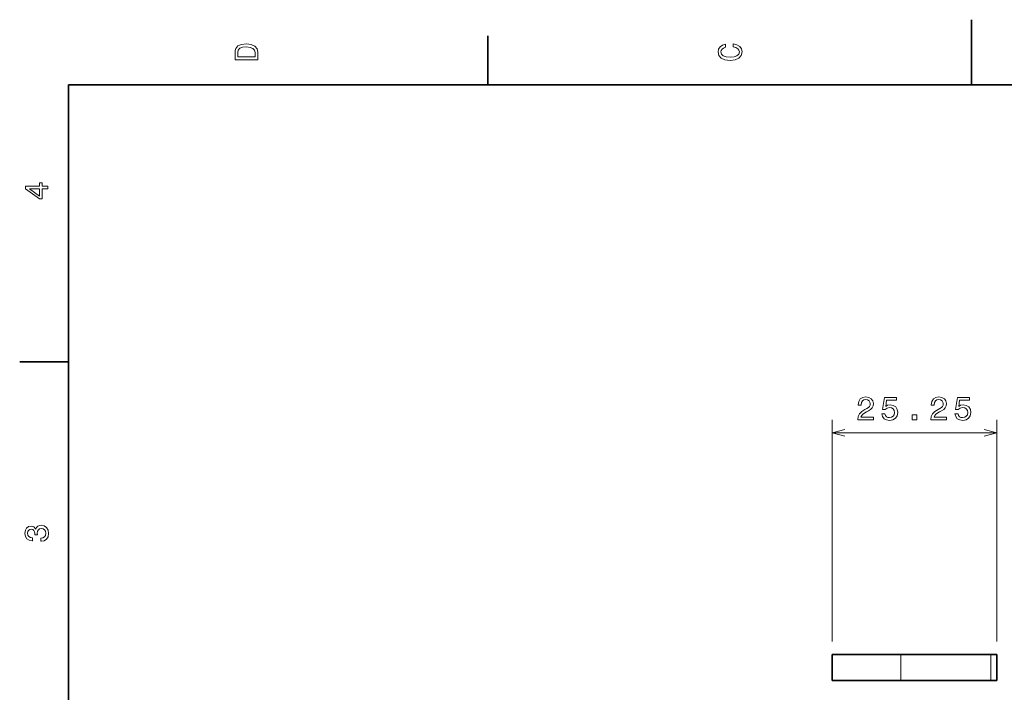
# Model space of a CAD drawing. Extents: x 0 to 296, y 0 to 210.
# Tile 4 of 7: x 2 to 154, y 107 to 210. Entities that reach past the tile are written whole.
import ezdxf

# ---------------------------------------------------------------- set-up
doc = ezdxf.new("R2010")
doc.units = 0

msp = doc.modelspace()

# ---------------------------------------------------------------- linework, layer by layer
at = {"color": 7, "lineweight": 35, "ltscale": 0.25}
msp.add_line((148.5, 200), (148.5, 210), dxfattribs=at)
at = {"color": 7, "lineweight": 35, "ltscale": 0.1875}
for p, q in [((74.300003, 200), (74.300003, 207.5)), ((10, 157.5), (2.5, 157.5))]:
    msp.add_line(p, q, dxfattribs=at)
at = {"color": 7, "lineweight": 35}
for p, q in [((287, 200), (10, 200)), ((10, 200), (10, 10))]:
    msp.add_line(p, q, dxfattribs=at)
at = {"color": 7, "lineweight": 13}
for p, q in [((127.13784, 114.588074), (127.13784, 148.6026)), ((152.391846, 114.588074), (152.391846, 148.6026)), ((127.13784, 146.6026), (152.391846, 146.6026))]:
    msp.add_line(p, q, dxfattribs=at)
at = {"color": 7, "lineweight": 35, "ltscale": 0.264152}
for p, q in [((127.13784, 112.588074), (137.703934, 112.588074)), ((127.13784, 108.588074), (137.703934, 108.588074))]:
    msp.add_line(p, q, dxfattribs=at)
at = {"color": 7, "lineweight": 35, "ltscale": 0.1}
for p, q in [((127.13784, 112.588074), (127.13784, 108.588074)), ((152.391846, 112.588074), (152.391846, 108.588074))]:
    msp.add_line(p, q, dxfattribs=at)
at = {"color": 7, "lineweight": 13, "ltscale": 0.1}
for p, q in [((137.703934, 108.588074), (137.703934, 112.588074)), ((151.492493, 112.588074), (151.492493, 108.588074))]:
    msp.add_line(p, q, dxfattribs=at)
at = {"color": 7, "lineweight": 35, "ltscale": 0.344714}
for p, q in [((137.703934, 112.588074), (151.492493, 112.588074)), ((137.703934, 108.588074), (151.492493, 108.588074))]:
    msp.add_line(p, q, dxfattribs=at)
at = {"color": 7, "lineweight": 35, "ltscale": 0.022484}
for p, q in [((151.492493, 112.588074), (152.391846, 112.588074)), ((151.492493, 108.588074), (152.391846, 108.588074))]:
    msp.add_line(p, q, dxfattribs=at)
at = {"color": 7, "lineweight": 13}
for points in [[(35.533215, 204.994965), (35.533215, 203.829971), (39.033215, 203.829971), (39.033215, 204.994965), (38.922264, 205.544678), (38.584366, 205.953171), (38.034657, 206.205338), (37.283215, 206.296112), (36.516644, 206.215424), (36.21405, 206.114563), (35.971977, 205.973343), (35.644165, 205.56485), (35.563473, 205.297562)], [(35.951801, 204.959656), (36.027451, 205.342941), (36.259438, 205.605194), (36.672985, 205.761536), (37.283215, 205.811966), (37.873272, 205.756485), (38.286816, 205.600143), (38.533936, 205.332855), (38.614628, 204.959656), (38.614628, 204.298996), (35.951801, 204.298996)], [(111.93206, 205.817017), (112.35569, 205.716141), (112.658287, 205.549713), (112.844887, 205.317734), (112.905403, 205.045395), (112.814629, 204.71759), (112.54229, 204.460388), (112.098488, 204.28891), (111.483215, 204.233429), (110.872986, 204.28891), (110.424141, 204.455338), (110.151802, 204.71254), (110.055984, 205.045395), (110.106415, 205.287476), (110.247627, 205.494247), (110.474571, 205.655624), (110.787247, 205.766571), (110.787247, 206.245682), (110.308144, 206.094391), (109.94503, 205.832138), (109.718086, 205.474075), (109.637398, 205.045395), (109.763474, 204.510818), (110.116501, 204.10231), (110.696472, 203.840057), (111.483215, 203.749283), (112.269958, 203.840057), (112.84993, 204.10231), (113.208, 204.510818), (113.329041, 205.045395), (113.233215, 205.51442), (112.965927, 205.892654), (112.527161, 206.159943), (111.93206, 206.301163)], [(6.833213, 184.02739), (6.833213, 184.481277), (5.965778, 184.481277), (5.965778, 184.98056), (5.56232, 184.98056), (5.56232, 184.481277), (3.408862, 184.481277), (3.408862, 184.022339), (5.521974, 182.489197), (5.965778, 182.489197), (5.965778, 184.02739)], [(5.56232, 182.912827), (3.993876, 184.02739), (5.56232, 184.02739)], [(131.062256, 148.6026), (133.467865, 148.6026), (133.467865, 149.036316), (131.566574, 149.036316), (131.672485, 149.273346), (131.854034, 149.470032), (132.413834, 149.828094), (132.711395, 149.979401), (133.044235, 150.196259), (133.281281, 150.448425), (133.417435, 150.745972), (133.467865, 151.083862), (133.382141, 151.507507), (133.145111, 151.840363), (132.781998, 152.052155), (132.312973, 152.127808), (131.828827, 152.042084), (131.460663, 151.805054), (131.223633, 151.426819), (131.142944, 150.927521), (131.142944, 150.856934), (131.601883, 150.856934), (131.601883, 150.897278), (131.647263, 151.240204), (131.783432, 151.492371), (132.00029, 151.653748), (132.28775, 151.709229), (132.580261, 151.658783), (132.797119, 151.532715), (132.938339, 151.336029), (132.98877, 151.088898), (132.953461, 150.856934), (132.857635, 150.660248), (132.696259, 150.48877), (132.47435, 150.337463), (132.176804, 150.176086), (131.682571, 149.863403), (131.334595, 149.530548), (131.127808, 149.127106), (131.062256, 148.617737)], [(134.778107, 149.515411), (134.889053, 149.101868), (135.136169, 148.779114), (135.499283, 148.577393), (135.963257, 148.50174), (136.472626, 148.592499), (136.871048, 148.83963), (137.123199, 149.233002), (137.219025, 149.737335), (137.133286, 150.20636), (136.89122, 150.574493), (136.51297, 150.811523), (136.023773, 150.897278), (135.645538, 150.836761), (135.353027, 150.670319), (135.494232, 151.613403), (137.027374, 151.613403), (137.027374, 152.026947), (135.156342, 152.026947), (134.878967, 150.171051), (135.282425, 150.171051), (135.574936, 150.408081), (135.948135, 150.493805), (136.270905, 150.438324), (136.518021, 150.276947), (136.674362, 150.029846), (136.729828, 149.712097), (136.674362, 149.394379), (136.51297, 149.147278), (136.265854, 148.990936), (135.948135, 148.935455), (135.680847, 148.970764), (135.47406, 149.086761), (135.322769, 149.268311), (135.247116, 149.515411)], [(142.270325, 148.6026), (144.675934, 148.6026), (144.675934, 149.036316), (142.774643, 149.036316), (142.880554, 149.273346), (143.062103, 149.470032), (143.621902, 149.828094), (143.919464, 149.979401), (144.252304, 150.196259), (144.489334, 150.448425), (144.625504, 150.745972), (144.675934, 151.083862), (144.59021, 151.507507), (144.35318, 151.840363), (143.990067, 152.052155), (143.521042, 152.127808), (143.036896, 152.042084), (142.668732, 151.805054), (142.431702, 151.426819), (142.351013, 150.927521), (142.351013, 150.856934), (142.809952, 150.856934), (142.809952, 150.897278), (142.855331, 151.240204), (142.991501, 151.492371), (143.208359, 151.653748), (143.495819, 151.709229), (143.78833, 151.658783), (144.005188, 151.532715), (144.146408, 151.336029), (144.196838, 151.088898), (144.16153, 150.856934), (144.065704, 150.660248), (143.904327, 150.48877), (143.682419, 150.337463), (143.384872, 150.176086), (142.89064, 149.863403), (142.542648, 149.530548), (142.335876, 149.127106), (142.270325, 148.617737)], [(145.986176, 149.515411), (146.097122, 149.101868), (146.344238, 148.779114), (146.707352, 148.577393), (147.171326, 148.50174), (147.680695, 148.592499), (148.079117, 148.83963), (148.331268, 149.233002), (148.427094, 149.737335), (148.341354, 150.20636), (148.099289, 150.574493), (147.721039, 150.811523), (147.231842, 150.897278), (146.853607, 150.836761), (146.561096, 150.670319), (146.702301, 151.613403), (148.235443, 151.613403), (148.235443, 152.026947), (146.36441, 152.026947), (146.087036, 150.171051), (146.490494, 150.171051), (146.783005, 150.408081), (147.156204, 150.493805), (147.478973, 150.438324), (147.726089, 150.276947), (147.882431, 150.029846), (147.937897, 149.712097), (147.882431, 149.394379), (147.721039, 149.147278), (147.473923, 148.990936), (147.156204, 148.935455), (146.888916, 148.970764), (146.682129, 149.086761), (146.530838, 149.268311), (146.455185, 149.515411)], [(139.41687, 148.6026), (140.112823, 148.6026), (140.112823, 149.354034), (139.41687, 149.354034)], [(5.73379, 129.979111), (5.769093, 129.979111), (6.253242, 130.059799), (6.616354, 130.296829), (6.848343, 130.670029), (6.934078, 131.164276), (6.848343, 131.688766), (6.626441, 132.082138), (6.273415, 132.334305), (5.819525, 132.425079), (5.521974, 132.384735), (5.279899, 132.273788), (5.0933, 132.092224), (4.957133, 131.850143), (4.684798, 132.177963), (4.251081, 132.293961), (3.857709, 132.218307), (3.560158, 132.00145), (3.373559, 131.648422), (3.307997, 131.164276), (3.388689, 130.710388), (3.610591, 130.362396), (3.963617, 130.135452), (4.432637, 130.059799), (4.46794, 130.059799), (4.46794, 130.508652), (4.145173, 130.548996), (3.913184, 130.680115), (3.771974, 130.891937), (3.721542, 131.189484), (3.761888, 131.451736), (3.867795, 131.643372), (4.039265, 131.759369), (4.271254, 131.804764), (4.518372, 131.759369), (4.684798, 131.638336), (4.785663, 131.426514), (4.815922, 131.139053), (4.810879, 130.942368), (5.209294, 130.942368), (5.199208, 131.189484), (5.244596, 131.507217), (5.365634, 131.744247), (5.56232, 131.885452), (5.819525, 131.935883), (6.112032, 131.880417), (6.328891, 131.734161), (6.465058, 131.502167), (6.510447, 131.194534), (6.460014, 130.876801), (6.308718, 130.644821), (6.066643, 130.498566), (5.73379, 130.443085)]]:
    msp.add_lwpolyline(points, close=True, dxfattribs=at)
for points in [[(129.069687, 147.120239), (127.13784, 146.6026), (129.069687, 146.084961)], [(150.460007, 146.084961), (152.391846, 146.6026), (150.460007, 147.120239)]]:
    msp.add_lwpolyline(points, dxfattribs=at)

doc.saveas('drawing.dxf')
